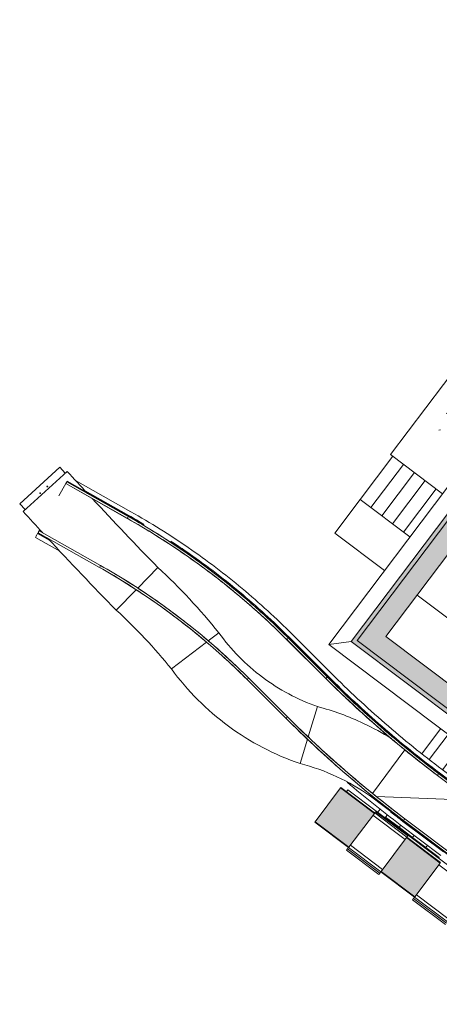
# Model space of a CAD drawing. Header units: millimetres. Extents: x -113904 to 3141, y -34200 to 59129.
# Tile 20 of 72: x -80645 to -72904, y 28392 to 46573. Entities that reach past the tile are written whole.
import ezdxf

# ---------------------------------------------------------------- set-up
doc = ezdxf.new("R2010")
doc.units = ezdxf.units.MM
doc.layers.add('0-1', color=7, linetype='Continuous', lineweight=5)
for name, color, linetype, lineweight, true_color in [('Cut Pattern-1', 7, 'Continuous', 9, 0xd4d4d4), ('Cut Pattern-3', 7, 'Continuous', 9, 0xaaaaaa), ('Floors-1', 7, 'Continuous', 9, 0xaaaaaa), ('Handrails-1', 7, 'Continuous', 9, 0xaaaaaa), ('Interior Edges-1', 7, 'Continuous', 9, 0xaaaaaa), ('Nosing Lines-1', 7, 'Continuous', 9, 0xaaaaaa), ('Outlines-1', 7, 'Continuous', 9, 0xaaaaaa), ('Rails-1', 7, 'Continuous', 9, 0xaaaaaa), ('Ramps-1', 7, 'Continuous', 9, 0xaaaaaa), ('Riser Lines-1', 7, 'Continuous', 9, 0xaaaaaa), ('Roofs-1', 7, 'Continuous', 9, 0xaaaaaa), ('Roofs-2', 7, 'Continuous', 18, 0xaaaaaa), ('Structural Connections-2', 7, 'Continuous', 9, 0xaaaaaa), ('Structural Foundations-1', 7, 'Continuous', 9, 0xaaaaaa), ('Structural Framing-1', 7, 'Continuous', 9, 0xaaaaaa), ('Surface Pattern-3', 7, 'Continuous', 9, 0xd6d6d6), ('Walls-1', 7, 'Continuous', 9, 0xaaaaaa), ('Walls-3', 7, 'Continuous', 9, 0xd4d4d4)]:
    doc.layers.add(name, color=color, linetype=linetype, lineweight=lineweight, true_color=true_color)

# ---------------------------------------------------------------- blocks, each defined once
blk = doc.blocks.new('HPM - HPM 16L-3619984-SKEEM 2_ Korrus_Kunstikonkurss pildid')
at = {"layer": 'Structural Connections-2'}
for start, end in [(360, 180), (180, 360)]:
    blk.add_arc((0, 0), 8, start, end, dxfattribs=at)
blk = doc.blocks.new('Floors 33 - Floors 33-3628909-SKEEM 2_ Korrus_Kunstikonkurss pildid')
at = {"layer": 'Floors-1'}
for p, q in [((-72247, 32160), (-71910, 31906)), ((-71863, 31870), (-71662, 31719)), ((-71692, 31679), (-72294, 30880)), ((-72572, 31027), (-72909, 31281)), ((-72324, 30841), (-72525, 30992))]:
    blk.add_line(p, q, dxfattribs=at)
blk = doc.blocks.new('Trepiaste - 350x145 mm-V211-SKEEM 2_ Korrus_Kunstikonkurss pildid')
at = {"layer": 'Structural Framing-1'}
for p, q in [((-2340, -135), (-2340, 175)), ((-2290, 175), (-2340, 175)), ((-427, 175), (-1010, 175)), ((1283, 175), (326, 175))]:
    blk.add_line(p, q, dxfattribs=at)
blk = doc.blocks.new('Trepiaste - 350x145 mm-V212-SKEEM 2_ Korrus_Kunstikonkurss pildid')
at = {"layer": 'Structural Framing-1'}
for p, q in [((-2340, -135), (-2340, 175)), ((-2290, 175), (-2340, 175)), ((-427, 175), (-1010, 175)), ((1283, 175), (326, 175))]:
    blk.add_line(p, q, dxfattribs=at)
blk = doc.blocks.new('Trepiaste - 350x145 mm-V213-SKEEM 2_ Korrus_Kunstikonkurss pildid')
at = {"layer": 'Structural Framing-1'}
for p, q in [((-2340, -135), (-2340, 175)), ((-2290, 175), (-2340, 175)), ((-427, 175), (-1010, 175)), ((1283, 175), (326, 175))]:
    blk.add_line(p, q, dxfattribs=at)
blk = doc.blocks.new('Trepiaste - 350x145 mm-V214-SKEEM 2_ Korrus_Kunstikonkurss pildid')
at = {"layer": 'Structural Framing-1'}
for p, q in [((-2340, -135), (-2340, 175)), ((-2286, 175), (-2340, 175)), ((-427, 175), (-1006, 175)), ((1283, 175), (326, 175))]:
    blk.add_line(p, q, dxfattribs=at)
blk = doc.blocks.new('Structural Framing 420 - Structural Framing 418-11425374-SKEEM 2_ Korrus_Kunstikonkurss pildid')
at = {"layer": 'Structural Framing-1'}
for p, q in [((-71849, 34843), (-72425, 34079)), ((-72879, 33478), (-73226, 33017)), ((-73996, 31995), (-74042, 31934))]:
    blk.add_line(p, q, dxfattribs=at)
blk = doc.blocks.new('22001_TP_EK_Cloud_rvt-1-SKEEM 2_ Korrus_Kunstikonkurss pildid')
at = {"layer": 'Floors-1'}
for p, q in [((-80582, 37493), (-79767, 38232)), ((-73378, 33012), (-72247, 32160)), ((-72909, 31281), (-74174, 32234))]:
    blk.add_line(p, q, dxfattribs=at)
for points in [[(-79767, 38232), (-79643, 38096), (-79519, 37960), (-79394, 37825)], [(-79306, 37730), (-78909, 37301), (-78505, 36877), (-78095, 36459)], [(-80219, 37096), (-80340, 37228), (-80461, 37360), (-80582, 37493)], [(-78862, 35670), (-79291, 36108), (-79714, 36551), (-80131, 37001)], [(-78095, 36459), (-77692, 36085), (-77317, 35682), (-76972, 35254)], [(-77845, 34585), (-78157, 34970), (-78498, 35333), (-78862, 35670)], [(-76972, 35254), (-76859, 35098), (-76610, 34803), (-76175, 34421), (-75687, 34110), (-75334, 33954), (-75153, 33890)], [(-75471, 32836), (-75708, 32917), (-76167, 33115), (-76804, 33513), (-77372, 34003), (-77697, 34383), (-77845, 34585)], [(-74174, 32234), (-74564, 32514), (-75006, 32718), (-75471, 32836)]]:
    blk.add_open_spline(points, degree=3, dxfattribs=at)
blk.add_open_spline([(-75153, 33890), (-74860, 33813), (-74390, 33642), (-73953, 33402), (-73786, 33298)], degree=3, knots=[-1, -1, -1, -1, -0.5, -0.1758716, -0.1758716, -0.1758716, -0.1758716], dxfattribs=at)
at = {"layer": 'Interior Edges-1'}
for p, q in [((-78095, 36459), (-78466, 36077)), ((-78495, 36048), (-78862, 35670)), ((-77167, 35104), (-76972, 35254)), ((-77845, 34585), (-77199, 35080)), ((-75322, 33329), (-75153, 33890)), ((-75471, 32836), (-75335, 33287)), ((-74135, 32287), (-73542, 33093)), ((-74174, 32234), (-74159, 32255)), ((-74131, 32233), (-74174, 32234)), ((-72335, 32163), (-74065, 32230))]:
    blk.add_line(p, q, dxfattribs=at)
at = {"layer": 'Structural Foundations-1'}
for p, q in [((-79906, 38310), (-80645, 37636)), ((-79804, 38198), (-79906, 38310)), ((-80645, 37636), (-80545, 37527))]:
    blk.add_line(p, q, dxfattribs=at)
at = {"layer": 'Walls-1'}
for q in [(-74617, 32318), (-48710, 12846)]:
    blk.add_line((-74593, 32350), q, dxfattribs=at)
at = {"layer": 'Floors-1'}
blk.add_blockref('Floors 33 - Floors 33-3628909-SKEEM 2_ Korrus_Kunstikonkurss pildid', (0, 0), dxfattribs=at)
at = {"layer": 'Structural Connections-2'}
for p, rotation in [((-80268, 37831), 132.3771648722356), ((-80135, 37953), 132.3771648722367)]:
    blk.add_blockref('HPM - HPM 16L-3619984-SKEEM 2_ Korrus_Kunstikonkurss pildid', p, dxfattribs=dict(at, rotation=rotation))
at = {"layer": 'Structural Framing-1'}
blk.add_blockref('Structural Framing 420 - Structural Framing 418-11425374-SKEEM 2_ Korrus_Kunstikonkurss pildid', (0, 0), dxfattribs=at)
at = {"layer": 'Structural Framing-1', "rotation": 52.99999999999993}
for name, p in [('Trepiaste - 350x145 mm-V214-SKEEM 2_ Korrus_Kunstikonkurss pildid', (-72346, 33611)), ('Trepiaste - 350x145 mm-V213-SKEEM 2_ Korrus_Kunstikonkurss pildid', (-72098, 33425)), ('Trepiaste - 350x145 mm-V212-SKEEM 2_ Korrus_Kunstikonkurss pildid', (-71851, 33238)), ('Trepiaste - 350x145 mm-V211-SKEEM 2_ Korrus_Kunstikonkurss pildid', (-71603, 33052))]:
    blk.add_blockref(name, p, dxfattribs=at)
blk = doc.blocks.new('F-korpuse välipostid - F-korpuse välipostid-6840541-SKEEM 2_ Korrus_Kunstikonkurss pildid')
at = {"layer": 'Walls-3'}
h = blk.add_hatch(color=256, dxfattribs=at)
h.paths.add_polyline_path([(-69696, 27634), (-69227, 28257), (-69850, 28726), (-70319, 28103), (-69709, 27643)])
h.paths.add_polyline_path([(-70916, 28540), (-70446, 29163), (-71069, 29632), (-71539, 29010), (-71069, 28656)])
h.paths.add_polyline_path([(-72120, 29460), (-71651, 30083), (-72274, 30552), (-72743, 29929), (-72174, 29501)])
h.paths.add_polyline_path([(-73354, 30377), (-72885, 31000), (-73508, 31469), (-73977, 30847), (-73518, 30501)])
h.paths.add_polyline_path([(-74571, 31294), (-74101, 31917), (-74724, 32387), (-75194, 31764), (-74731, 31415)])
at = {"layer": 'Walls-1'}
for p, q in [((-74724, 32387), (-75194, 31764)), ((-74101, 31917), (-74724, 32387)), ((-74571, 31294), (-74101, 31917)), ((-75194, 31764), (-74571, 31294)), ((-73508, 31470), (-73977, 30847)), ((-72885, 31000), (-73508, 31470)), ((-73354, 30377), (-72885, 31000)), ((-73977, 30847), (-73354, 30377)), ((-72273, 30552), (-72743, 29929)), ((-71650, 30083), (-72273, 30552)), ((-72120, 29460), (-71650, 30083)), ((-72743, 29929), (-72120, 29460)), ((-71069, 29632), (-71539, 29010)), ((-70446, 29163), (-71069, 29632)), ((-70916, 28540), (-70446, 29163)), ((-71539, 29010), (-70916, 28540)), ((-69850, 28726), (-70319, 28103)), ((-69227, 28257), (-69850, 28726)), ((-69696, 27634), (-69227, 28257)), ((-70319, 28103), (-69696, 27634))]:
    blk.add_line(p, q, dxfattribs=at)
blk = doc.blocks.new('Parapeti müts 28 - PR-03_7-10948471-SKEEM 2_ Korrus_Kunstikonkurss pildid')
at = {"layer": 'Walls-1'}
for p, q in [((-73534, 31435), (-74128, 31883)), ((-74095, 31925), (-74103, 31915)), ((-74078, 31949), (-74096, 31924)), ((-73502, 31478), (-74095, 31925)), ((-73484, 31502), (-74078, 31949)), ((-73509, 31468), (-73502, 31478)), ((-73502, 31477), (-73484, 31502)), ((-74576, 31288), (-74595, 31262)), ((-74573, 31291), (-74577, 31286)), ((-74577, 31286), (-74577, 31286)), ((-74577, 31286), (-73983, 30839)), ((-74543, 31331), (-73950, 30883)), ((-74613, 31238), (-74595, 31262)), ((-74613, 31238), (-74019, 30791)), ((-74595, 31262), (-74001, 30815)), ((-72305, 30510), (-72911, 30966)), ((-74001, 30815), (-74019, 30791)), ((-74001, 30815), (-73982, 30840)), ((-73983, 30839), (-73979, 30844)), ((-73983, 30839), (-73983, 30839)), ((-73359, 30371), (-73378, 30345)), ((-73356, 30375), (-73360, 30370)), ((-73360, 30370), (-73360, 30369)), ((-73360, 30369), (-72755, 29913)), ((-73327, 30414), (-72721, 29958)), ((-73396, 30321), (-73378, 30345)), ((-73396, 30321), (-72791, 29865)), ((-73378, 30345), (-72773, 29889))]:
    blk.add_line(p, q, dxfattribs=at)
blk = doc.blocks.new('Railing - Railing-16804096-SKEEM 2_ Korrus_Kunstikonkurss pildid')
at = {"layer": 'Rails-1'}
for p, q in [((-79613, 38065), (-78593, 37488)), ((-79438, 37874), (-78632, 37419)), ((-75673, 35169), (-74954, 34449)), ((-75617, 35225), (-74897, 34506)), ((-72853, 32729), (-72103, 32164)), ((-72902, 32666), (-72151, 32100))]:
    blk.add_line(p, q, dxfattribs=at)
for points in [[(-78593, 37488), (-78230, 37283), (-77523, 36840), (-76527, 36083), (-75911, 35520), (-75617, 35225)], [(-78632, 37419), (-78539, 37366), (-78446, 37312), (-78354, 37257)], [(-74954, 34449), (-74633, 34129), (-73969, 33510), (-73264, 32938), (-72902, 32666)], [(-74897, 34506), (-74578, 34187), (-73917, 33570), (-73214, 33001), (-72853, 32729)]]:
    blk.add_open_spline(points, degree=3, dxfattribs=at)
blk.add_open_spline([(-77855, 36945), (-77763, 36884), (-77327, 36590), (-76578, 36021), (-75966, 35462), (-75673, 35169)], degree=3, knots=[0.0661154, 0.0661154, 0.0661154, 0.0661154, 0.0902615, 0.1805231, 0.2707846, 0.2707846, 0.2707846, 0.2707846], dxfattribs=at)
blk = doc.blocks.new('Railing - Railing-16804100-SKEEM 2_ Korrus_Kunstikonkurss pildid')
at = {"layer": 'Rails-1'}
for p, q in [((-80356, 37014), (-80316, 37084)), ((-80356, 37014), (-79905, 36760)), ((-80344, 37034), (-80332, 37055)), ((-80316, 37084), (-80086, 36954)), ((-73624, 31707), (-72873, 31142)), ((-73576, 31771), (-72825, 31206))]:
    blk.add_line(p, q, dxfattribs=at)
for points in [[(-74602, 32492), (-74284, 32221), (-73958, 31959), (-73624, 31707)], [(-73803, 31945), (-73728, 31887), (-73652, 31829), (-73576, 31771)]]:
    blk.add_open_spline(points, degree=3, dxfattribs=at)
blk = doc.blocks.new('Handrail Type - Handrail_Internal_-16804137-SKEEM 2_ Korrus_Kunstikonkurss pildid')
at = {"layer": 'Handrails-1'}
for p, q in [((-78290, 37148), (-78354, 37186)), ((-77905, 36905), (-77980, 36953)), ((-77580, 36685), (-77664, 36743)), ((-77266, 36461), (-77280, 36471)), ((-76904, 36183), (-76986, 36248)), ((-76612, 35946), (-76674, 35998)), ((-76272, 35651), (-76335, 35708)), ((-75980, 35383), (-76055, 35454)), ((-74673, 34147), (-74582, 34061)), ((-74366, 33860), (-74266, 33768)), ((-74028, 33557), (-73955, 33492)), ((-73642, 33227), (-73567, 33165)), ((-73320, 32965), (-73213, 32881))]:
    blk.add_line(p, q, dxfattribs=at)
at = {"layer": 'Handrails-1', "flags": 128}
for points in [[(-78641, 37400), (-78385, 37252), (-78323, 37214)], [(-78225, 37154), (-78132, 37098), (-77986, 37004)], [(-77914, 36958), (-77882, 36938), (-77636, 36773), (-77609, 36755)], [(-77544, 36709), (-77393, 36603), (-77302, 36536)], [(-77217, 36474), (-77154, 36428), (-76937, 36261)], [(-76920, 36247), (-76689, 36062), (-76636, 36018)], [(-76557, 35952), (-76462, 35872), (-76336, 35762)], [(-76270, 35704), (-76239, 35677), (-76020, 35477), (-75999, 35456)], [(-75944, 35404), (-75806, 35272), (-75686, 35154)], [(-74724, 34141), (-74812, 34225), (-74995, 34406)], [(-74395, 33832), (-74557, 33981), (-74625, 34047)], [(-74013, 33490), (-74033, 33507), (-74297, 33742), (-74320, 33763)], [(-73697, 33220), (-73765, 33277), (-73942, 33429)], [(-73363, 32948), (-73493, 33052), (-73592, 33134)], [(-72936, 32617), (-73216, 32832), (-73264, 32869)]]:
    blk.add_lwpolyline(points, dxfattribs=at)
blk = doc.blocks.new('Handrail Type - Handrail_Internal_-V243-SKEEM 2_ Korrus_Kunstikonkurss pildid')
at = {"layer": 'Handrails-1'}
for points in [[(-78662, 37366), (-78303, 37163), (-77603, 36725), (-76617, 35975), (-76007, 35418), (-75716, 35126)], [(-74968, 34435), (-74647, 34114), (-73982, 33495), (-73276, 32923), (-72914, 32650)]]:
    blk.add_open_spline(points, degree=3, dxfattribs=at)
blk = doc.blocks.new('Handrail Type - Handrail_Internal_-16804167-SKEEM 2_ Korrus_Kunstikonkurss pildid')
at = {"layer": 'Handrails-1'}
for p, q in [((-78791, 36235), (-78872, 36284)), ((-78486, 36042), (-78573, 36098)), ((-78200, 35851), (-78225, 35867)), ((-77844, 35594), (-77922, 35652)), ((-77559, 35376), (-77640, 35439)), ((-77292, 35160), (-77310, 35174)), ((-76959, 34871), (-77033, 34937)), ((-76696, 34629), (-76768, 34696)), ((-75394, 33398), (-75301, 33310)), ((-75070, 33094), (-74972, 33005)), ((-74682, 32746), (-74649, 32717)), ((-74321, 32439), (-74225, 32360)), ((-73978, 32160), (-73873, 32076))]:
    blk.add_line(p, q, dxfattribs=at)
at = {"layer": 'Handrails-1', "flags": 128}
for points in [[(-79153, 36495), (-78906, 36352), (-78857, 36322)], [(-78771, 36269), (-78663, 36204), (-78553, 36133)], [(-78470, 36079), (-78424, 36050), (-78188, 35890)], [(-78169, 35878), (-77955, 35726), (-77904, 35689)], [(-77822, 35627), (-77726, 35556), (-77617, 35472)], [(-77541, 35412), (-77501, 35382), (-77280, 35202)], [(-77246, 35173), (-77063, 35017), (-77012, 34972)], [(-76935, 34903), (-76851, 34828), (-76744, 34728)], [(-76675, 34664), (-76642, 34634), (-76438, 34435), (-76421, 34418)], [(-75428, 33376), (-75490, 33434), (-75730, 33670)], [(-75099, 33066), (-75227, 33184), (-75331, 33283)], [(-74689, 32699), (-74960, 32939), (-75006, 32981)], [(-74354, 32414), (-74413, 32463), (-74659, 32674)], [(-74006, 32131), (-74133, 32232), (-74253, 32331)], [(-73562, 31786), (-73850, 32007), (-73905, 32051)]]:
    blk.add_lwpolyline(points, dxfattribs=at)
blk = doc.blocks.new('Handrail Type - Handrail_Internal_-V244-SKEEM 2_ Korrus_Kunstikonkurss pildid')
at = {"layer": 'Handrails-1'}
for points in [[(-79174, 36461), (-78842, 36273), (-78195, 35868), (-77284, 35175), (-76720, 34661), (-76451, 34391)], [(-75703, 33700), (-75365, 33362), (-74665, 32709), (-73921, 32107), (-73539, 31819)]]:
    blk.add_open_spline(points, degree=3, dxfattribs=at)
blk = doc.blocks.new('Handrail Type - Handrail_Internal_-17094499-SKEEM 2_ Korrus_Kunstikonkurss pildid')
at = {"layer": 'Handrails-1'}
for p, q in [((-79794, 38007), (-78660, 37365)), ((-78641, 37400), (-79775, 38041)), ((-75714, 35125), (-74995, 34406)), ((-74967, 34434), (-75686, 35154)), ((-72936, 32617), (-71692, 31679)), ((-71668, 31711), (-72912, 32649))]:
    blk.add_line(p, q, dxfattribs=at)
at = {"layer": 'Handrails-1', "flags": 128}
for points in [[(-79787, 38020), (-79785, 38024), (-79782, 38029)], [(-75714, 35125), (-75926, 35332), (-76142, 35534), (-76362, 35732), (-76586, 35925), (-76814, 36113), (-77047, 36296), (-77283, 36474), (-77523, 36646), (-77767, 36814), (-78014, 36976), (-78265, 37133), (-78519, 37284), (-78660, 37365)], [(-78641, 37400), (-78385, 37252), (-78132, 37098), (-77882, 36938), (-77636, 36773), (-77393, 36603), (-77154, 36428), (-76920, 36247), (-76689, 36062), (-76462, 35872), (-76239, 35677), (-76020, 35477), (-75806, 35272), (-75686, 35154)], [(-72936, 32617), (-73216, 32832), (-73493, 33052), (-73765, 33277), (-74033, 33507), (-74297, 33742), (-74557, 33981), (-74812, 34225), (-74995, 34406)], [(-74967, 34434), (-74715, 34187), (-74459, 33944), (-74198, 33706), (-73933, 33473), (-73664, 33245), (-73391, 33021), (-73114, 32803), (-72912, 32649)], [(-71677, 31699), (-71680, 31695), (-71683, 31691)]]:
    blk.add_lwpolyline(points, dxfattribs=at)
at = {"layer": 'Handrails-1'}
for centre, major_axis, ratio in [((-78651, 37383), (9.8, 17.4), 0.082014), ((-75700, 35139), (14.1, 14.1), 0.080839), ((-74981, 34420), (14.1, 14.1), 0.080839), ((-72924, 32633), (12, 16), 0.082903)]:
    blk.add_ellipse(centre, major_axis=major_axis, ratio=ratio, start_param=1.308997, end_param=1.832596, dxfattribs=at)
blk = doc.blocks.new('Handrail Type - Handrail_Internal_-V255-SKEEM 2_ Korrus_Kunstikonkurss pildid')
at = {"layer": 'Handrails-1'}
for p, q in [((-79794, 38007), (-78662, 37366)), ((-79775, 38041), (-79792, 38012)), ((-79775, 38041), (-78642, 37401)), ((-75716, 35126), (-74996, 34407)), ((-75687, 35155), (-74968, 34435)), ((-72938, 32618), (-71692, 31679)), ((-72914, 32650), (-71668, 31711)), ((-71668, 31711), (-71692, 31679))]:
    blk.add_line(p, q, dxfattribs=at)
for points in [[(-78662, 37366), (-78303, 37163), (-77603, 36725), (-76617, 35975), (-76007, 35418), (-75716, 35126)], [(-78642, 37401), (-78282, 37198), (-77580, 36758), (-76591, 36006), (-75980, 35447), (-75687, 35155)], [(-74996, 34407), (-74674, 34085), (-74009, 33464), (-73301, 32891), (-72938, 32618)], [(-74968, 34435), (-74647, 34114), (-73982, 33495), (-73276, 32923), (-72914, 32650)]]:
    blk.add_open_spline(points, degree=3, dxfattribs=at)
blk = doc.blocks.new('Handrail Type - Handrail_Internal_-17094514-SKEEM 2_ Korrus_Kunstikonkurss pildid')
at = {"layer": 'Handrails-1'}
for p, q in [((-80306, 37101), (-79172, 36460)), ((-79153, 36495), (-80287, 37136)), ((-76450, 34390), (-75730, 33670)), ((-75702, 33699), (-76421, 34418)), ((-72294, 30880), (-73538, 31818)), ((-73562, 31786), (-72318, 30848))]:
    blk.add_line(p, q, dxfattribs=at)
at = {"layer": 'Handrails-1', "flags": 128}
for points in [[(-80299, 37114), (-80296, 37119), (-80294, 37123)], [(-76450, 34390), (-76653, 34589), (-76861, 34783), (-77073, 34972), (-77289, 35157), (-77509, 35337), (-77733, 35512), (-77962, 35681), (-78194, 35846), (-78429, 36005), (-78668, 36159), (-78911, 36308), (-79156, 36451), (-79172, 36460)], [(-79153, 36495), (-78906, 36352), (-78663, 36204), (-78424, 36050), (-78188, 35890), (-77955, 35726), (-77726, 35556), (-77501, 35382), (-77280, 35202), (-77063, 35017), (-76851, 34828), (-76642, 34634), (-76438, 34435), (-76421, 34418)], [(-73562, 31786), (-73850, 32007), (-74133, 32232), (-74413, 32463), (-74689, 32699), (-74960, 32939), (-75227, 33184), (-75490, 33434), (-75730, 33670)], [(-75702, 33699), (-75444, 33445), (-75181, 33196), (-74914, 32951), (-74642, 32711), (-74367, 32477), (-74087, 32246), (-73804, 32021), (-73538, 31818)], [(-72303, 30869), (-72306, 30864), (-72309, 30860)]]:
    blk.add_lwpolyline(points, dxfattribs=at)
at = {"layer": 'Handrails-1'}
for centre, major_axis, ratio in [((-79162, 36478), (9.8, 17.4), 0.083169), ((-76436, 34404), (14.1, 14.1), 0.081914), ((-75716, 33685), (14.1, 14.1), 0.081914), ((-73550, 31802), (12, 16), 0.084084)]:
    blk.add_ellipse(centre, major_axis=major_axis, ratio=ratio, start_param=1.308997, end_param=1.832596, dxfattribs=at)
blk = doc.blocks.new('Handrail Type - Handrail_Internal_-V256-SKEEM 2_ Korrus_Kunstikonkurss pildid')
at = {"layer": 'Handrails-1'}
for p, q in [((-80306, 37101), (-79174, 36461)), ((-80287, 37136), (-80303, 37106)), ((-80287, 37136), (-79154, 36496)), ((-76451, 34391), (-75731, 33672)), ((-76423, 34419), (-75703, 33700)), ((-73539, 31819), (-72294, 30880)), ((-73564, 31787), (-72318, 30848)), ((-72294, 30880), (-72318, 30848))]:
    blk.add_line(p, q, dxfattribs=at)
for points in [[(-79174, 36461), (-78842, 36273), (-78195, 35868), (-77284, 35175), (-76720, 34661), (-76451, 34391)], [(-79154, 36496), (-78821, 36308), (-78172, 35901), (-77258, 35206), (-76693, 34690), (-76423, 34419)], [(-75731, 33672), (-75393, 33333), (-74691, 32679), (-73946, 32075), (-73564, 31787)], [(-75703, 33700), (-75365, 33362), (-74665, 32709), (-73921, 32107), (-73539, 31819)]]:
    blk.add_open_spline(points, degree=3, dxfattribs=at)

msp = doc.modelspace()

# ---------------------------------------------------------------- hatches: boundary and pattern name
at = {"layer": 'Cut Pattern-1'}
h = msp.add_hatch(color=256, dxfattribs=at)
h.paths.add_polyline_path([(-66803, 29367), (-58557, 40309), (-66175, 46050), (-74421, 35108), (-66877, 29424)])
h.paths.add_polyline_path([(-66877, 29899), (-73889, 35182), (-66101, 45519), (-59089, 40235), (-66833, 29957)])
at = {"layer": 'Cut Pattern-3'}
h = msp.add_hatch(color=256, dxfattribs=at)
h.paths.add_polyline_path([(-66787, 29257), (-58447, 40325), (-66191, 46160), (-74531, 35092), (-66795, 29263)])
h.paths.add_polyline_path([(-66803, 29367), (-74421, 35108), (-66175, 46050), (-58557, 40309), (-66795, 29377)])
at = {"layer": 'Surface Pattern-3'}
h = msp.add_hatch(dxfattribs=at)
h.set_pattern_fill('FP_9', color=256, style=0, pattern_type=2)
h.set_pattern_definition([(50.001, (-29, 21.8), (3586.22, -313.64), [375, -4125]), (355.002, (-29, 22), (-693.74, 3760.89), [299.99, -3299.91]), (100.451, (270, -4.3), (2892.5, 3447.24), [318.7, -3505.64]), (46.185, (-29, 1022), (5336.07, -827.44), [562.5, -6187.5]), (96.636, (415.7, 953), (4673.17, 4870.73), [478.04, -5258.47]), (351.186, (-29, 1022), (4673.2, 4870.7), [450, -4949.86]), (21.002, (471, 771.8), (2984.47, -2012.96), [375, -4124.96]), (326.001, (471, 772), (1216.56, 3625.74), [299.99, -3299.88]), (71.452, (719.7, 604), (4201.01, 1612.8), [318.7, -3505.7]), (37.502, (-29, 21.8), (60.785, 1664.45), [33.53, -3226.46, 33.53, -6628.954]), (37.502, (-29, 21.8), (60.785, 1664.45), [-3293.52, -3316.46, 33.53, -3278.96]), (7.502, (-29, 21.8), (1315.32, 1972.078), [33.53, -1876.44, 33.53, -4413.89]), (7.502, (-29, 21.8), (1315.32, 1972.078), [-1943.49, -3151.41, 33.53, -1228.95]), (327.501, (-1144, 21.8), (2669.05, -112.686), [33.53, -1216.43, 33.53, -9041.14]), (327.501, (-1144, 21.8), (2669.05, -112.686), [-1283.48, -3866.33, 33.53, -5141.28]), (317.501, (-1644, 21.8), (2915.86, 500.63), [33.53, -1591.41, 33.53, -6231.24]), (317.501, (-1644, 21.8), (2915.86, 500.63), [-1658.47, -2556.38, 33.53, -3641.34])])
h.paths.add_polyline_path([(-72844, 37821), (-71560, 39525), (-69957, 43646), (-73802, 38544), (-72966, 37914)])

# ---------------------------------------------------------------- linework, layer by layer
at = {"layer": 'Floors-1'}
for p, q in [((-73802, 38544), (-69951, 43655)), ((-72844, 37821), (-73802, 38544))]:
    msp.add_line(p, q, dxfattribs=at)
at = {"layer": 'Nosing Lines-1'}
for p, q in [((-73563, 38363), (-74164, 37564)), ((-73363, 38213), (-73965, 37414)), ((-73163, 38062), (-73765, 37264)), ((-72964, 37912), (-73565, 37113)), ((-73646, 31661), (-73658, 31645)), ((-73399, 31475), (-73411, 31459)), ((-73151, 31288), (-73163, 31272)), ((-72904, 31102), (-72916, 31086))]:
    msp.add_line(p, q, dxfattribs=at)
at = {"layer": 'Outlines-1'}
for p, q in [((-73762, 38514), (-74364, 37715)), ((-73894, 31848), (-73906, 31832))]:
    msp.add_line(p, q, dxfattribs=at)
at = {"layer": 'Ramps-1'}
for p, q in [((-79922, 37782), (-79794, 38007)), ((-79770, 38050), (-78637, 37410)), ((-80311, 37093), (-80108, 36978)), ((-80287, 37136), (-80274, 37158)), ((-75680, 35162), (-74961, 34442)), ((-72909, 31281), (-72572, 31027))]:
    msp.add_line(p, q, dxfattribs=at)
for points in [[(-78637, 37410), (-78541, 37355), (-78445, 37300), (-78350, 37243)], [(-77861, 36936), (-77768, 36876), (-77584, 36752), (-77404, 36623), (-77314, 36558)], [(-76855, 36209), (-76768, 36140), (-76596, 36000), (-76427, 35856), (-76344, 35783)], [(-75918, 35394), (-75838, 35318), (-75759, 35240), (-75680, 35162)], [(-74961, 34442), (-74640, 34121), (-73976, 33502), (-73270, 32931), (-72908, 32658)]]:
    msp.add_open_spline(points, degree=3, dxfattribs=at)
at = {"layer": 'Riser Lines-1'}
for p, q in [((-73762, 38514), (-74364, 37715)), ((-73563, 38363), (-74164, 37564)), ((-73363, 38213), (-73965, 37414)), ((-73163, 38062), (-73765, 37264)), ((-72964, 37912), (-73565, 37113)), ((-73894, 31848), (-73906, 31832)), ((-73646, 31661), (-73658, 31645)), ((-73399, 31475), (-73411, 31459)), ((-73151, 31288), (-73163, 31272)), ((-72904, 31102), (-72916, 31086))]:
    msp.add_line(p, q, dxfattribs=at)
at = {"layer": 'Roofs-1'}
for p, q in [((-66249, 46573), (-74944, 35034)), ((-73889, 35182), (-66101, 45519)), ((-74944, 35034), (-74531, 35092)), ((-66877, 29899), (-73889, 35182)), ((-74944, 35034), (-66729, 28844))]:
    msp.add_line(p, q, dxfattribs=at)
at = {"layer": 'Roofs-2'}
for p, q in [((-66191, 46160), (-74531, 35092)), ((-74421, 35108), (-66175, 46050)), ((-74531, 35092), (-66787, 29257)), ((-66803, 29367), (-74421, 35108))]:
    msp.add_line(p, q, dxfattribs=at)
at = {"layer": 'Walls-1'}
for p, q in [((-74363, 37714), (-74832, 37091)), ((-74363, 37714), (-73446, 37023)), ((-73915, 36400), (-74832, 37091)), ((-73313, 35947), (-67010, 31196)), ((-74724, 32387), (-74718, 32394)), ((-74718, 32394), (-74096, 31925)), ((-75200, 31756), (-75194, 31764)), ((-74577, 31286), (-75200, 31756)), ((-74577, 31286), (-75200, 31755)), ((-73502, 31478), (-72879, 31008)), ((-73360, 30369), (-73983, 30839)), ((-73360, 30369), (-73983, 30839))]:
    msp.add_line(p, q, dxfattribs=at)

# ---------------------------------------------------------------- block references
at = {"layer": '0-1'}
msp.add_blockref('22001_TP_EK_Cloud_rvt-1-SKEEM 2_ Korrus_Kunstikonkurss pildid', (0, 0), dxfattribs=at)
at = {"layer": 'Handrails-1'}
for name in ['Handrail Type - Handrail_Internal_-17094499-SKEEM 2_ Korrus_Kunstikonkurss pildid', 'Handrail Type - Handrail_Internal_-V255-SKEEM 2_ Korrus_Kunstikonkurss pildid', 'Handrail Type - Handrail_Internal_-V243-SKEEM 2_ Korrus_Kunstikonkurss pildid', 'Handrail Type - Handrail_Internal_-16804137-SKEEM 2_ Korrus_Kunstikonkurss pildid', 'Handrail Type - Handrail_Internal_-17094514-SKEEM 2_ Korrus_Kunstikonkurss pildid', 'Handrail Type - Handrail_Internal_-V256-SKEEM 2_ Korrus_Kunstikonkurss pildid', 'Handrail Type - Handrail_Internal_-V244-SKEEM 2_ Korrus_Kunstikonkurss pildid', 'Handrail Type - Handrail_Internal_-16804167-SKEEM 2_ Korrus_Kunstikonkurss pildid']:
    msp.add_blockref(name, (0, 0), dxfattribs=at)
at = {"layer": 'Rails-1'}
for name in ['Railing - Railing-16804096-SKEEM 2_ Korrus_Kunstikonkurss pildid', 'Railing - Railing-16804100-SKEEM 2_ Korrus_Kunstikonkurss pildid']:
    msp.add_blockref(name, (0, 0), dxfattribs=at)
at = {"layer": 'Walls-1'}
for name in ['F-korpuse välipostid - F-korpuse välipostid-6840541-SKEEM 2_ Korrus_Kunstikonkurss pildid', 'Parapeti müts 28 - PR-03_7-10948471-SKEEM 2_ Korrus_Kunstikonkurss pildid']:
    msp.add_blockref(name, (0, 0), dxfattribs=at)

doc.saveas('drawing.dxf')
